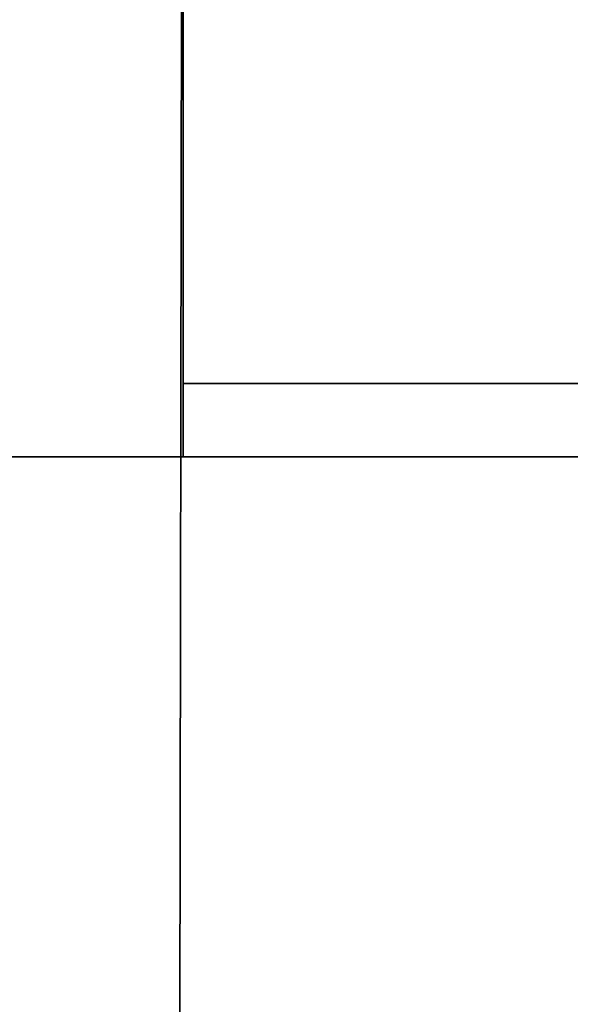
# Model space of a CAD drawing. Extents: x 413.3 to 457.5, y 5047.8 to 5050.
# Tile 193 of 256: x 423.2475 to 423.319, y 5049.7539 to 5049.8818. Entities that reach past the tile are written whole.
import ezdxf

# ---------------------------------------------------------------- set-up
doc = ezdxf.new("R2010")
doc.units = 0
doc.header["$LTSCALE"] = 150
doc.header["$MEASUREMENT"] = 0
doc.layers.add('3DFACE_SHAPE', color=7, linetype='CONTINUOUS')

msp = doc.modelspace()

# ---------------------------------------------------------------- linework, layer by layer
at = {"layer": '3DFACE_SHAPE', "color": 13}
for points, invisible_edges in [([(419.46869, 5049.82501), (423.26869, 5049.82501), (419.46869, 5050.02501)], 2), ([(423.26869, 5049.82501), (423.26869, 5050.02501), (419.46869, 5050.02501)], 12), ([(423.26869, 5049.82501, -0.2), (419.46869, 5049.82501, -0.2), (423.26869, 5050.02501, -0.2)], 2), ([(419.46869, 5049.82501, -0.2), (419.46869, 5050.02501, -0.2), (423.26869, 5050.02501, -0.2)], 12), ([(423.36554, 5050.02501, -0.1905), (423.26869, 5050.02515, -0.1905), (423.26554, 5047.82515, -0.1905)], 12), ([(423.26869, 5050.02515, -0.0095), (423.36244, 5047.86187, -0.0095), (423.26554, 5047.82515, -0.0095)], 3), ([(423.26554, 5047.82515), (423.26869, 5050.02515), (423.26554, 5047.82515, -0.0095)], 2), ([(423.26869, 5050.02515), (423.26869, 5050.02515, -0.0095), (423.26554, 5047.82515, -0.0095)], 12), ([(423.46869, 5050.02487), (423.26869, 5050.02515), (423.26554, 5047.82515)], 12), ([(423.26554, 5047.82515, -0.2), (423.26869, 5050.02515, -0.2), (423.46554, 5047.82487, -0.2)], 2), ([(423.26554, 5047.82515, -0.1905), (423.26869, 5050.02515, -0.1905), (423.26554, 5047.82515, -0.2)], 2), ([(423.26869, 5050.02515, -0.1905), (423.26869, 5050.02515, -0.2), (423.26554, 5047.82515, -0.2)], 12), ([(423.36239, 5047.82501, -0.1905), (423.36554, 5050.02501, -0.1905), (423.26554, 5047.82515, -0.1905)], 2), ([(423.46554, 5047.82487), (423.46869, 5050.02487), (423.26554, 5047.82515)], 2), ([(423.36549, 5049.98816, -0.0095), (423.36531, 5049.86186, -0.0095), (423.26869, 5050.02515, -0.0095)], 14), ([(423.26869, 5050.02515, -0.0095), (423.36531, 5049.86186, -0.0095), (423.36262, 5047.98817, -0.0095)], 13), ([(423.36262, 5047.98817, -0.0095), (423.36244, 5047.86187, -0.0095), (423.26869, 5050.02515, -0.0095)], 14), ([(423.26869, 5050.02515, -0.2), (423.46869, 5050.02487, -0.2), (423.46554, 5047.82487, -0.2)], 12), ([(423.26869, 5050.02501, -0.2), (423.26869, 5049.92186, -0.1905), (423.26869, 5049.82501, -0.2)], 3), ([(423.26869, 5049.82501), (423.26869, 5049.92816, -0.0095), (423.26869, 5050.02501)], 3), ([(423.26869, 5049.92186, -0.0095), (423.26869, 5049.92816, -0.0095), (423.26869, 5049.82501)], 14), ([(419.46869, 5049.92186, -0.0095), (423.26869, 5049.92186, -0.0095), (419.46869, 5049.82501, -0.0095)], 2), ([(423.26869, 5049.92186, -0.0095), (423.26869, 5049.82501, -0.0095), (419.46869, 5049.82501, -0.0095)], 12), ([(423.26869, 5049.92186, -0.1905), (419.46869, 5049.92186, -0.1905), (423.26869, 5049.82501, -0.1905)], 2), ([(419.46869, 5049.92186, -0.1905), (419.46869, 5049.82501, -0.1905), (423.26869, 5049.82501, -0.1905)], 12), ([(423.26869, 5049.92186, -0.1905), (423.26869, 5049.82501, -0.1905), (423.26869, 5049.82501, -0.2)], 12), ([(423.26869, 5049.82501, -0.0095), (423.26869, 5049.92186, -0.0095), (423.26869, 5049.82501)], 2), ([(423.26869, 5049.83451, -2.5), (423.36554, 5049.83451, -2.5), (423.26869, 5049.82501, -2.5)], 2), ([(423.36554, 5049.83451, -2.5), (423.37184, 5049.83451, -2.5), (423.26869, 5049.82501, -2.5)], 15), ([(423.26869, 5049.82501, -2.5), (423.37184, 5049.83451, -2.5), (423.46869, 5049.82501, -2.5)], 3), ([(423.46869, 5049.82501, -0.2), (423.36554, 5049.83451, -0.2), (423.26869, 5049.82501, -0.2)], 3), ([(423.36554, 5049.83451, -0.2), (423.26869, 5049.83451, -0.2), (423.26869, 5049.82501, -0.2)], 12), ([(423.26869, 5049.83451, -2.5), (423.26869, 5049.83451, -0.2), (423.36554, 5049.83451, -2.5)], 2), ([(423.26869, 5049.83451, -0.2), (423.36554, 5049.83451, -0.2), (423.36554, 5049.83451, -2.5)], 12), ([(423.26869, 5049.82501, -2.5), (423.26869, 5049.82501, -0.2), (423.26869, 5049.83451, -2.5)], 2), ([(423.26869, 5049.82501, -0.2), (423.26869, 5049.83451, -0.2), (423.26869, 5049.83451, -2.5)], 12), ([(419.46869, 5049.82501, -0.0095), (423.26869, 5049.82501, -0.0095), (419.46869, 5049.82501)], 2), ([(423.26869, 5049.82501, -0.0095), (423.26869, 5049.82501), (419.46869, 5049.82501)], 12), ([(423.26869, 5049.82501, -0.1905), (419.46869, 5049.82501, -0.1905), (423.26869, 5049.82501, -0.2)], 2), ([(419.46869, 5049.82501, -0.1905), (419.46869, 5049.82501, -0.2), (423.26869, 5049.82501, -0.2)], 12), ([(423.46869, 5049.82501, -2.5), (423.46869, 5049.82501, -0.2), (423.26869, 5049.82501, -2.5)], 2), ([(423.46869, 5049.82501, -0.2), (423.26869, 5049.82501, -0.2), (423.26869, 5049.82501, -2.5)], 12)]:
    msp.add_3dface(points, dxfattribs=dict(at, invisible_edges=invisible_edges))

doc.saveas('drawing.dxf')
